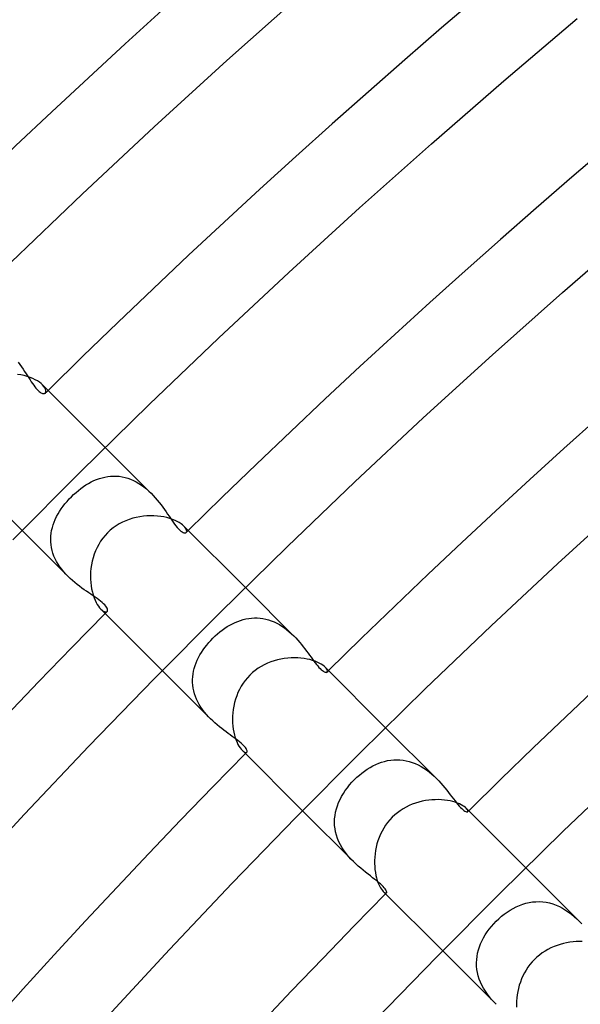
# Model space of a CAD drawing. Header units: millimetres. Extents: x -385 to 385, y -385 to 385.
# Tile 31 of 113: x -192 to -173, y 173 to 207. Entities that reach past the tile are written whole.
import ezdxf

# ---------------------------------------------------------------- set-up
doc = ezdxf.new("R2010")
doc.units = ezdxf.units.MM
doc.layers.add('HIDDEN', color=7, linetype='Continuous')
doc.layers.add('THICK', color=7, linetype='Continuous')

msp = doc.modelspace()

# ---------------------------------------------------------------- linework, layer by layer
at = {"layer": 'HIDDEN'}
for p, q in [((-192.285, 195.055), (-192.227, 194.975)), ((-192.227, 194.975), (-192.172, 194.896)), ((-192.172, 194.896), (-192.118, 194.817)), ((-192.118, 194.817), (-192.067, 194.739)), ((-192.067, 194.739), (-192.018, 194.663)), ((-192.018, 194.663), (-191.971, 194.59)), ((-191.971, 194.59), (-191.925, 194.519)), ((-191.925, 194.519), (-191.881, 194.45)), ((-191.881, 194.45), (-191.838, 194.386)), ((-191.838, 194.386), (-191.796, 194.325)), ((-191.796, 194.325), (-191.756, 194.268)), ((-191.756, 194.268), (-191.717, 194.216)), ((-191.717, 194.216), (-191.679, 194.169)), ((-191.409, 194.232), (-191.455, 194.283)), ((-191.374, 194.182), (-191.409, 194.232)), ((-191.679, 194.169), (-191.642, 194.127)), ((-191.642, 194.127), (-191.607, 194.09)), ((-191.607, 194.09), (-191.572, 194.059)), ((-191.572, 194.059), (-191.539, 194.033)), ((-191.539, 194.033), (-191.508, 194.013)), ((-191.508, 194.013), (-191.48, 193.998)), ((-191.48, 193.998), (-191.453, 193.989)), ((-191.453, 193.989), (-191.43, 193.984)), ((-191.43, 193.984), (-191.408, 193.983)), ((-191.408, 193.983), (-191.39, 193.987)), ((-191.39, 193.987), (-191.374, 193.994)), ((-191.352, 194.136), (-191.374, 194.182)), ((-191.374, 193.994), (-191.36, 194.004)), ((-191.36, 194.004), (-191.345, 194.027)), ((-191.34, 194.094), (-191.352, 194.136)), ((-191.345, 194.027), (-191.338, 194.057)), ((-191.338, 194.057), (-191.34, 194.094)), ((-187.763, 190.591), (-189.323, 192.151)), ((-189.137, 191.172), (-189.04, 191.177)), ((-189.04, 191.177), (-188.942, 191.175)), ((-188.942, 191.175), (-188.844, 191.167)), ((-190.064, 190.815), (-189.977, 190.873)), ((-189.977, 190.873), (-189.888, 190.926)), ((-189.888, 190.926), (-189.798, 190.975)), ((-189.798, 190.975), (-189.707, 191.019)), ((-189.707, 191.019), (-189.614, 191.058)), ((-189.614, 191.058), (-189.52, 191.092)), ((-189.52, 191.092), (-189.426, 191.12)), ((-189.426, 191.12), (-189.33, 191.143)), ((-189.33, 191.143), (-189.234, 191.161)), ((-189.234, 191.161), (-189.137, 191.172)), ((-188.844, 191.167), (-188.746, 191.152)), ((-188.746, 191.152), (-188.648, 191.131)), ((-188.648, 191.131), (-188.552, 191.103)), ((-188.552, 191.103), (-188.456, 191.068)), ((-188.456, 191.068), (-188.362, 191.027)), ((-188.362, 191.027), (-188.268, 190.979)), ((-188.268, 190.979), (-188.177, 190.926)), ((-188.177, 190.926), (-188.089, 190.867)), ((-188.089, 190.867), (-188.003, 190.804)), ((-190.473, 190.473), (-190.396, 190.548)), ((-190.396, 190.548), (-190.316, 190.62)), ((-190.316, 190.62), (-190.234, 190.689)), ((-190.234, 190.689), (-190.15, 190.754)), ((-190.15, 190.754), (-190.064, 190.815)), ((-188.003, 190.804), (-187.92, 190.736)), ((-187.92, 190.736), (-187.839, 190.665)), ((-187.839, 190.665), (-187.762, 190.59)), ((-187.762, 190.59), (-187.688, 190.513)), ((-187.688, 190.513), (-187.617, 190.435)), ((-190.756, 190.147), (-190.691, 190.231)), ((-190.691, 190.231), (-190.622, 190.314)), ((-190.622, 190.314), (-190.549, 190.395)), ((-190.549, 190.395), (-190.473, 190.473)), ((-187.617, 190.435), (-187.549, 190.355)), ((-187.549, 190.355), (-187.484, 190.275)), ((-187.484, 190.275), (-187.422, 190.194)), ((-187.422, 190.194), (-187.362, 190.114)), ((-190.977, 189.793), (-190.928, 189.884)), ((-190.928, 189.884), (-190.875, 189.973)), ((-190.875, 189.973), (-190.818, 190.061)), ((-190.818, 190.061), (-190.756, 190.147)), ((-187.362, 190.114), (-187.305, 190.035)), ((-187.305, 190.035), (-187.251, 189.957)), ((-187.251, 189.957), (-187.198, 189.881)), ((-187.198, 189.881), (-187.148, 189.807)), ((-191.122, 189.42), (-191.094, 189.515)), ((-191.094, 189.515), (-191.06, 189.608)), ((-191.06, 189.608), (-191.021, 189.701)), ((-191.021, 189.701), (-190.977, 189.793)), ((-187.148, 189.807), (-187.1, 189.737)), ((-187.1, 189.737), (-187.053, 189.669)), ((-187.053, 189.669), (-187.006, 189.603)), ((-187.006, 189.603), (-186.96, 189.541)), ((-186.96, 189.541), (-186.915, 189.482)), ((-190.591, 187.763), (-192.151, 189.323)), ((-191.172, 189.131), (-191.161, 189.228)), ((-191.161, 189.228), (-191.145, 189.324)), ((-191.145, 189.324), (-191.122, 189.42)), ((-186.915, 189.482), (-186.87, 189.428)), ((-186.87, 189.428), (-186.826, 189.379)), ((-186.826, 189.379), (-186.783, 189.337)), ((-186.783, 189.337), (-186.743, 189.302)), ((-186.743, 189.302), (-186.706, 189.276)), ((-186.706, 189.276), (-186.673, 189.257)), ((-186.673, 189.257), (-186.643, 189.245)), ((-186.606, 189.431), (-186.643, 189.472)), ((-186.643, 189.245), (-186.618, 189.24)), ((-186.618, 189.24), (-186.596, 189.24)), ((-186.579, 189.392), (-186.606, 189.431)), ((-186.596, 189.24), (-186.577, 189.245)), ((-186.56, 189.356), (-186.579, 189.392)), ((-186.577, 189.245), (-186.563, 189.254)), ((-186.563, 189.254), (-186.552, 189.272)), ((-186.549, 189.323), (-186.56, 189.356)), ((-186.552, 189.272), (-186.547, 189.295)), ((-186.547, 189.295), (-186.549, 189.323)), ((-191.177, 189.033), (-191.172, 189.131)), ((-191.175, 188.936), (-191.177, 189.033)), ((-191.166, 188.838), (-191.175, 188.936)), ((-191.151, 188.741), (-191.166, 188.838)), ((-191.129, 188.643), (-191.151, 188.741)), ((-191.101, 188.546), (-191.129, 188.643)), ((-191.066, 188.451), (-191.101, 188.546)), ((-191.025, 188.357), (-191.066, 188.451)), ((-190.977, 188.265), (-191.025, 188.357)), ((-190.924, 188.175), (-190.977, 188.265)), ((-190.866, 188.087), (-190.924, 188.175)), ((-190.802, 188.001), (-190.866, 188.087)), ((-190.735, 187.918), (-190.802, 188.001)), ((-190.664, 187.839), (-190.735, 187.918)), ((-190.591, 187.762), (-190.664, 187.839)), ((-190.514, 187.688), (-190.591, 187.762)), ((-190.435, 187.617), (-190.514, 187.688)), ((-190.355, 187.549), (-190.435, 187.617)), ((-190.274, 187.484), (-190.355, 187.549)), ((-190.194, 187.422), (-190.274, 187.484)), ((-190.114, 187.362), (-190.194, 187.422)), ((-190.034, 187.305), (-190.114, 187.362)), ((-189.957, 187.251), (-190.034, 187.305)), ((-189.881, 187.198), (-189.957, 187.251)), ((-189.807, 187.148), (-189.881, 187.198)), ((-182.906, 185.735), (-184.55, 187.378)), ((-189.735, 187.099), (-189.807, 187.148)), ((-189.666, 187.051), (-189.735, 187.099)), ((-189.6, 187.004), (-189.666, 187.051)), ((-189.537, 186.958), (-189.6, 187.004)), ((-189.479, 186.913), (-189.537, 186.958)), ((-189.426, 186.869), (-189.479, 186.913)), ((-189.38, 186.826), (-189.426, 186.869)), ((-189.34, 186.786), (-189.38, 186.826)), ((-189.472, 186.643), (-189.431, 186.606)), ((-189.431, 186.606), (-189.392, 186.579)), ((-189.392, 186.579), (-189.356, 186.56)), ((-189.356, 186.56), (-189.323, 186.549)), ((-189.306, 186.748), (-189.34, 186.786)), ((-189.323, 186.549), (-189.295, 186.547)), ((-189.28, 186.712), (-189.306, 186.748)), ((-189.295, 186.547), (-189.272, 186.552)), ((-189.26, 186.679), (-189.28, 186.712)), ((-189.272, 186.552), (-189.254, 186.563)), ((-189.247, 186.649), (-189.26, 186.679)), ((-189.254, 186.563), (-189.244, 186.578)), ((-189.24, 186.622), (-189.247, 186.649)), ((-189.244, 186.578), (-189.239, 186.598)), ((-189.239, 186.598), (-189.24, 186.622)), ((-185.08, 186.098), (-184.991, 186.145)), ((-184.991, 186.145), (-184.901, 186.188)), ((-184.901, 186.188), (-184.81, 186.227)), ((-184.81, 186.227), (-184.717, 186.26)), ((-184.717, 186.26), (-184.624, 186.288)), ((-184.624, 186.288), (-184.53, 186.311)), ((-184.53, 186.311), (-184.435, 186.328)), ((-184.435, 186.328), (-184.339, 186.34)), ((-184.339, 186.34), (-184.243, 186.345)), ((-184.243, 186.345), (-184.147, 186.345)), ((-184.147, 186.345), (-184.05, 186.338)), ((-184.05, 186.338), (-183.953, 186.325)), ((-183.953, 186.325), (-183.857, 186.306)), ((-183.857, 186.306), (-183.762, 186.28)), ((-183.762, 186.28), (-183.668, 186.248)), ((-183.668, 186.248), (-183.574, 186.21)), ((-183.574, 186.21), (-183.482, 186.166)), ((-183.482, 186.166), (-183.392, 186.117)), ((-185.501, 185.799), (-185.42, 185.866)), ((-185.42, 185.866), (-185.338, 185.93)), ((-185.338, 185.93), (-185.253, 185.99)), ((-185.253, 185.99), (-185.167, 186.046)), ((-185.167, 186.046), (-185.08, 186.098)), ((-183.392, 186.117), (-183.305, 186.063)), ((-183.305, 186.063), (-183.219, 186.004)), ((-183.219, 186.004), (-183.137, 185.941)), ((-183.137, 185.941), (-183.056, 185.875)), ((-183.056, 185.875), (-182.979, 185.805)), ((-185.866, 185.421), (-185.799, 185.501)), ((-185.799, 185.501), (-185.728, 185.579)), ((-185.728, 185.579), (-185.655, 185.655)), ((-185.655, 185.655), (-185.579, 185.729)), ((-185.579, 185.729), (-185.501, 185.799)), ((-182.979, 185.805), (-182.905, 185.733)), ((-182.905, 185.733), (-182.834, 185.66)), ((-182.834, 185.66), (-182.766, 185.586)), ((-182.766, 185.586), (-182.701, 185.51)), ((-182.701, 185.51), (-182.638, 185.435)), ((-186.097, 185.081), (-186.045, 185.168)), ((-186.045, 185.168), (-185.989, 185.254)), ((-185.989, 185.254), (-185.929, 185.338)), ((-185.929, 185.338), (-185.866, 185.421)), ((-182.638, 185.435), (-182.578, 185.359)), ((-182.578, 185.359), (-182.52, 185.285)), ((-182.52, 185.285), (-182.465, 185.211)), ((-182.465, 185.211), (-182.412, 185.139)), ((-182.412, 185.139), (-182.362, 185.07)), ((-186.26, 184.718), (-186.226, 184.811)), ((-186.226, 184.811), (-186.188, 184.902)), ((-186.188, 184.902), (-186.145, 184.992)), ((-186.145, 184.992), (-186.097, 185.081)), ((-182.362, 185.07), (-182.313, 185.002)), ((-182.313, 185.002), (-182.266, 184.938)), ((-182.266, 184.938), (-182.22, 184.876)), ((-182.22, 184.876), (-182.174, 184.817)), ((-182.174, 184.817), (-182.13, 184.76)), ((-185.735, 182.906), (-187.378, 184.549)), ((-186.328, 184.436), (-186.311, 184.531)), ((-186.311, 184.531), (-186.288, 184.625)), ((-186.288, 184.625), (-186.26, 184.718)), ((-182.13, 184.76), (-182.087, 184.708)), ((-182.087, 184.708), (-182.045, 184.66)), ((-182.045, 184.66), (-182.004, 184.617)), ((-182.004, 184.617), (-181.965, 184.58)), ((-181.965, 184.58), (-181.928, 184.549)), ((-181.928, 184.549), (-181.895, 184.526)), ((-181.895, 184.526), (-181.865, 184.508)), ((-181.865, 184.508), (-181.839, 184.497)), ((-181.839, 184.497), (-181.816, 184.491)), ((-181.802, 184.627), (-181.835, 184.663)), ((-181.816, 184.491), (-181.797, 184.49)), ((-181.779, 184.593), (-181.802, 184.627)), ((-181.797, 184.49), (-181.782, 184.494)), ((-181.782, 184.494), (-181.77, 184.501)), ((-181.765, 184.563), (-181.779, 184.593)), ((-181.77, 184.501), (-181.761, 184.516)), ((-181.759, 184.537), (-181.765, 184.563)), ((-181.761, 184.516), (-181.759, 184.537)), ((-186.345, 184.245), (-186.34, 184.34)), ((-186.345, 184.148), (-186.345, 184.245)), ((-186.338, 184.052), (-186.345, 184.148)), ((-186.34, 184.34), (-186.328, 184.436)), ((-186.325, 183.955), (-186.338, 184.052)), ((-186.306, 183.858), (-186.325, 183.955)), ((-186.28, 183.763), (-186.306, 183.858)), ((-186.249, 183.669), (-186.28, 183.763)), ((-186.211, 183.576), (-186.249, 183.669)), ((-186.167, 183.484), (-186.211, 183.576)), ((-186.118, 183.393), (-186.167, 183.484)), ((-186.063, 183.305), (-186.118, 183.393)), ((-186.005, 183.22), (-186.063, 183.305)), ((-185.942, 183.137), (-186.005, 183.22)), ((-185.876, 183.057), (-185.942, 183.137)), ((-185.806, 182.98), (-185.876, 183.057)), ((-185.734, 182.905), (-185.806, 182.98)), ((-185.66, 182.834), (-185.734, 182.905)), ((-185.585, 182.765), (-185.66, 182.834)), ((-185.509, 182.7), (-185.585, 182.765)), ((-185.433, 182.637), (-185.509, 182.7)), ((-185.357, 182.577), (-185.433, 182.637)), ((-185.282, 182.519), (-185.357, 182.577)), ((-185.208, 182.463), (-185.282, 182.519)), ((-185.136, 182.41), (-185.208, 182.463)), ((-178.046, 180.875), (-179.777, 182.605)), ((-185.064, 182.358), (-185.136, 182.41)), ((-184.995, 182.307), (-185.064, 182.358)), ((-184.929, 182.259), (-184.995, 182.307)), ((-184.865, 182.211), (-184.929, 182.259)), ((-184.805, 182.165), (-184.865, 182.211)), ((-184.748, 182.121), (-184.805, 182.165)), ((-184.697, 182.078), (-184.748, 182.121)), ((-184.652, 182.037), (-184.697, 182.078)), ((-184.663, 181.835), (-184.627, 181.802)), ((-184.612, 181.999), (-184.652, 182.037)), ((-184.627, 181.802), (-184.593, 181.779)), ((-184.578, 181.962), (-184.612, 181.999)), ((-184.549, 181.928), (-184.578, 181.962)), ((-184.526, 181.896), (-184.549, 181.928)), ((-184.509, 181.866), (-184.526, 181.896)), ((-184.497, 181.84), (-184.509, 181.866)), ((-184.491, 181.817), (-184.497, 181.84)), ((-184.494, 181.782), (-184.49, 181.797)), ((-184.49, 181.797), (-184.491, 181.817)), ((-184.593, 181.779), (-184.563, 181.765)), ((-184.563, 181.765), (-184.537, 181.759)), ((-184.537, 181.759), (-184.517, 181.761)), ((-184.517, 181.761), (-184.501, 181.77)), ((-184.501, 181.77), (-184.494, 181.782)), ((-179.911, 181.428), (-179.809, 181.458)), ((-179.809, 181.458), (-179.706, 181.482)), ((-179.706, 181.482), (-179.602, 181.5)), ((-179.602, 181.5), (-179.498, 181.51)), ((-179.498, 181.51), (-179.393, 181.514)), ((-179.393, 181.514), (-179.288, 181.51)), ((-179.288, 181.51), (-179.182, 181.5)), ((-179.182, 181.5), (-179.077, 181.481)), ((-179.077, 181.481), (-178.972, 181.456)), ((-178.972, 181.456), (-178.87, 181.423)), ((-180.58, 181.061), (-180.49, 181.128)), ((-180.49, 181.128), (-180.398, 181.191)), ((-180.398, 181.191), (-180.304, 181.248)), ((-180.304, 181.248), (-180.208, 181.301)), ((-180.208, 181.301), (-180.11, 181.349)), ((-180.11, 181.349), (-180.011, 181.391)), ((-180.011, 181.391), (-179.911, 181.428)), ((-178.87, 181.423), (-178.768, 181.384)), ((-178.768, 181.384), (-178.668, 181.338)), ((-178.668, 181.338), (-178.57, 181.285)), ((-178.57, 181.285), (-178.474, 181.227)), ((-178.474, 181.227), (-178.382, 181.164)), ((-178.382, 181.164), (-178.293, 181.096)), ((-180.92, 180.747), (-180.835, 180.835)), ((-180.835, 180.835), (-180.753, 180.914)), ((-180.753, 180.914), (-180.668, 180.989)), ((-180.668, 180.989), (-180.58, 181.061)), ((-178.293, 181.096), (-178.207, 181.025)), ((-178.207, 181.025), (-178.124, 180.95)), ((-178.124, 180.95), (-178.045, 180.874)), ((-178.045, 180.874), (-177.969, 180.795)), ((-177.969, 180.795), (-177.896, 180.715)), ((-181.212, 180.364), (-181.147, 180.463)), ((-181.147, 180.463), (-181.076, 180.561)), ((-181.076, 180.561), (-181, 180.655)), ((-181, 180.655), (-180.92, 180.747)), ((-177.896, 180.715), (-177.826, 180.635)), ((-177.826, 180.635), (-177.76, 180.556)), ((-177.76, 180.556), (-177.696, 180.477)), ((-177.696, 180.477), (-177.635, 180.399)), ((-181.374, 180.052), (-181.326, 180.158)), ((-181.326, 180.158), (-181.272, 180.262)), ((-181.272, 180.262), (-181.212, 180.364)), ((-177.635, 180.399), (-177.576, 180.323)), ((-177.576, 180.323), (-177.519, 180.249)), ((-177.519, 180.249), (-177.464, 180.178)), ((-177.464, 180.178), (-177.411, 180.11)), ((-177.411, 180.11), (-177.36, 180.046)), ((-180.874, 178.046), (-182.605, 179.776)), ((-181.478, 179.727), (-181.45, 179.836)), ((-181.45, 179.836), (-181.416, 179.945)), ((-181.416, 179.945), (-181.374, 180.052)), ((-177.36, 180.046), (-177.312, 179.988)), ((-177.312, 179.988), (-177.266, 179.935)), ((-177.266, 179.935), (-177.223, 179.889)), ((-177.223, 179.889), (-177.182, 179.848)), ((-177.182, 179.848), (-177.144, 179.814)), ((-177.144, 179.814), (-177.109, 179.786)), ((-177.109, 179.786), (-177.078, 179.765)), ((-177.006, 179.832), (-177.03, 179.858)), ((-176.989, 179.808), (-177.006, 179.832)), ((-176.978, 179.787), (-176.989, 179.808)), ((-176.973, 179.769), (-176.978, 179.787)), ((-181.514, 179.39), (-181.51, 179.503)), ((-181.51, 179.503), (-181.498, 179.615)), ((-181.498, 179.615), (-181.478, 179.727)), ((-177.078, 179.765), (-177.05, 179.75)), ((-177.05, 179.75), (-177.026, 179.741)), ((-177.026, 179.741), (-177.006, 179.737)), ((-177.006, 179.737), (-176.991, 179.738)), ((-176.991, 179.738), (-176.98, 179.744)), ((-176.98, 179.744), (-176.974, 179.755)), ((-176.974, 179.755), (-176.973, 179.769)), ((-181.51, 179.277), (-181.514, 179.39)), ((-181.497, 179.164), (-181.51, 179.277)), ((-181.476, 179.052), (-181.497, 179.164)), ((-181.447, 178.94), (-181.476, 179.052)), ((-181.409, 178.83), (-181.447, 178.94)), ((-181.363, 178.72), (-181.409, 178.83)), ((-181.31, 178.614), (-181.363, 178.72)), ((-181.25, 178.51), (-181.31, 178.614)), ((-181.184, 178.41), (-181.25, 178.51)), ((-181.112, 178.313), (-181.184, 178.41)), ((-181.036, 178.22), (-181.112, 178.313)), ((-180.956, 178.13), (-181.036, 178.22)), ((-180.873, 178.045), (-180.956, 178.13)), ((-180.791, 177.965), (-180.873, 178.045)), ((-180.707, 177.889), (-180.791, 177.965)), ((-180.623, 177.816), (-180.707, 177.889)), ((-180.539, 177.746), (-180.623, 177.816)), ((-173.183, 176.011), (-175.003, 177.832)), ((-180.456, 177.679), (-180.539, 177.746)), ((-180.374, 177.615), (-180.456, 177.679)), ((-180.294, 177.554), (-180.374, 177.615)), ((-180.218, 177.495), (-180.294, 177.554)), ((-180.144, 177.438), (-180.218, 177.495)), ((-180.075, 177.384), (-180.144, 177.438)), ((-180.012, 177.332), (-180.075, 177.384)), ((-179.955, 177.283), (-180.012, 177.332)), ((-179.904, 177.237), (-179.955, 177.283)), ((-179.859, 177.194), (-179.904, 177.237)), ((-179.821, 177.153), (-179.859, 177.194)), ((-179.791, 177.116), (-179.821, 177.153)), ((-179.767, 177.082), (-179.791, 177.116)), ((-179.858, 177.03), (-179.832, 177.006)), ((-179.832, 177.006), (-179.808, 176.989)), ((-179.808, 176.989), (-179.787, 176.978)), ((-179.787, 176.978), (-179.769, 176.973)), ((-179.769, 176.973), (-179.755, 176.974)), ((-179.751, 177.053), (-179.767, 177.082)), ((-179.755, 176.974), (-179.744, 176.98)), ((-179.741, 177.028), (-179.751, 177.053)), ((-179.744, 176.98), (-179.738, 176.991)), ((-179.737, 177.007), (-179.741, 177.028)), ((-179.738, 176.991), (-179.737, 177.007)), ((-175.536, 176.391), (-175.432, 176.451)), ((-175.432, 176.451), (-175.326, 176.504)), ((-175.326, 176.504), (-175.218, 176.551)), ((-175.218, 176.551), (-175.109, 176.592)), ((-175.109, 176.592), (-174.997, 176.625)), ((-174.997, 176.625), (-174.885, 176.651)), ((-174.885, 176.651), (-174.771, 176.669)), ((-174.771, 176.669), (-174.656, 176.678)), ((-174.656, 176.678), (-174.54, 176.68)), ((-174.54, 176.68), (-174.424, 176.673)), ((-174.424, 176.673), (-174.309, 176.657)), ((-174.309, 176.657), (-174.195, 176.633)), ((-174.195, 176.633), (-174.081, 176.6)), ((-174.081, 176.6), (-173.968, 176.559)), ((-173.968, 176.559), (-173.858, 176.51)), ((-173.858, 176.51), (-173.751, 176.454)), ((-173.751, 176.454), (-173.647, 176.392)), ((-176.013, 176.013), (-175.924, 176.098)), ((-175.924, 176.098), (-175.832, 176.179)), ((-175.832, 176.179), (-175.736, 176.255)), ((-175.736, 176.255), (-175.637, 176.325)), ((-175.637, 176.325), (-175.536, 176.391)), ((-173.647, 176.392), (-173.546, 176.323)), ((-173.546, 176.323), (-173.449, 176.25)), ((-173.449, 176.25), (-173.356, 176.173)), ((-173.356, 176.173), (-173.267, 176.092)), ((-173.267, 176.092), (-173.182, 176.01)), ((-176.248, 175.745), (-176.174, 175.837)), ((-176.174, 175.837), (-176.096, 175.927)), ((-176.096, 175.927), (-176.013, 176.013)), ((-173.182, 176.01), (-173.1, 175.926)), ((-176.493, 175.35), (-176.44, 175.452)), ((-176.44, 175.452), (-176.381, 175.552)), ((-176.381, 175.552), (-176.317, 175.65)), ((-176.317, 175.65), (-176.248, 175.745)), ((-176.615, 175.033), (-176.581, 175.14)), ((-176.581, 175.14), (-176.54, 175.246)), ((-176.54, 175.246), (-176.493, 175.35)), ((-176.011, 173.182), (-177.832, 175.003)), ((-176.675, 174.705), (-176.663, 174.815)), ((-176.663, 174.815), (-176.642, 174.925)), ((-176.642, 174.925), (-176.615, 175.033)), ((-176.68, 174.594), (-176.675, 174.705)), ((-176.677, 174.483), (-176.68, 174.594)), ((-176.667, 174.372), (-176.677, 174.483)), ((-176.648, 174.261), (-176.667, 174.372)), ((-176.621, 174.15), (-176.648, 174.261)), ((-176.586, 174.041), (-176.621, 174.15)), ((-176.544, 173.933), (-176.586, 174.041)), ((-176.496, 173.829), (-176.544, 173.933)), ((-176.44, 173.727), (-176.496, 173.829)), ((-176.379, 173.627), (-176.44, 173.727)), ((-176.311, 173.53), (-176.379, 173.627)), ((-176.24, 173.437), (-176.311, 173.53)), ((-176.166, 173.348), (-176.24, 173.437)), ((-176.089, 173.263), (-176.166, 173.348)), ((-176.01, 173.182), (-176.089, 173.263))]:
    msp.add_line(p, q, dxfattribs=at)
for radius, start, end in [(272.5, 134.57948, 134.60698), (265.75, 134.56882, 134.58973), (265.75, 135.41027, 135.43118), (259, 134.55753, 134.57272), (259, 135.42728, 135.44247), (252.25, 134.54573, 134.55604), (252.25, 135.44396, 135.45427)]:
    msp.add_arc((0, 0), radius, start, end, dxfattribs=at)
at = {"layer": 'THICK'}
for p, q in [((-185.181, 205.33), (-182.677, 207.561)), ((-175.748, 204.641), (-173.253, 206.757)), ((-187.658, 203.069), (-185.181, 205.33)), ((-178.217, 202.494), (-175.748, 204.641)), ((-190.107, 200.778), (-187.658, 203.069)), ((-180.66, 200.317), (-178.217, 202.494)), ((-192.528, 198.457), (-190.107, 200.778)), ((-183.076, 198.111), (-180.66, 200.317)), ((-173.757, 197.427), (-171.35, 199.52)), ((-185.466, 195.876), (-183.076, 198.111)), ((-176.139, 195.305), (-173.757, 197.427)), ((-187.828, 193.612), (-185.466, 195.876)), ((-178.495, 193.154), (-176.139, 195.305)), ((-192.196, 194.621), (-192.311, 194.639)), ((-192.086, 194.597), (-192.196, 194.621)), ((-191.981, 194.569), (-192.086, 194.597)), ((-191.881, 194.536), (-191.981, 194.569)), ((-191.789, 194.499), (-191.881, 194.536)), ((-191.705, 194.459), (-191.789, 194.499)), ((-191.63, 194.417), (-191.705, 194.459)), ((-191.562, 194.373), (-191.63, 194.417)), ((-191.504, 194.328), (-191.562, 194.373)), ((-191.455, 194.283), (-191.504, 194.328)), ((-189.323, 192.151), (-191.455, 194.283)), ((-190.163, 191.32), (-187.828, 193.612)), ((-180.825, 190.975), (-178.495, 193.154)), ((-192.151, 189.323), (-194.283, 191.455)), ((-192.469, 188.999), (-190.163, 191.32)), ((-183.128, 188.767), (-180.825, 190.975)), ((-173.914, 188.197), (-171.619, 190.292)), ((-188.844, 189.546), (-188.951, 189.481)), ((-188.734, 189.604), (-188.844, 189.546)), ((-188.62, 189.655), (-188.734, 189.604)), ((-188.504, 189.699), (-188.62, 189.655)), ((-188.385, 189.736), (-188.504, 189.699)), ((-188.265, 189.766), (-188.385, 189.736)), ((-188.144, 189.789), (-188.265, 189.766)), ((-188.022, 189.806), (-188.144, 189.789)), ((-187.901, 189.817), (-188.022, 189.806)), ((-187.781, 189.822), (-187.901, 189.817)), ((-187.662, 189.82), (-187.781, 189.822)), ((-187.545, 189.813), (-187.662, 189.82)), ((-187.433, 189.8), (-187.545, 189.813)), ((-187.324, 189.782), (-187.433, 189.8)), ((-187.22, 189.759), (-187.324, 189.782)), ((-187.121, 189.732), (-187.22, 189.759)), ((-187.029, 189.7), (-187.121, 189.732)), ((-186.944, 189.666), (-187.029, 189.7)), ((-186.868, 189.629), (-186.944, 189.666)), ((-186.799, 189.591), (-186.868, 189.629)), ((-186.738, 189.551), (-186.799, 189.591)), ((-186.686, 189.511), (-186.738, 189.551)), ((-186.643, 189.472), (-186.686, 189.511)), ((-189.244, 189.244), (-189.328, 189.153)), ((-189.152, 189.329), (-189.244, 189.244)), ((-189.054, 189.409), (-189.152, 189.329)), ((-188.951, 189.481), (-189.054, 189.409)), ((-184.55, 187.378), (-186.644, 189.472)), ((-189.543, 188.849), (-189.601, 188.739)), ((-189.478, 188.955), (-189.543, 188.849)), ((-189.407, 189.057), (-189.478, 188.955)), ((-189.328, 189.153), (-189.407, 189.057)), ((-189.696, 188.51), (-189.734, 188.392)), ((-189.652, 188.626), (-189.696, 188.51)), ((-189.601, 188.739), (-189.652, 188.626)), ((-185.404, 186.532), (-183.128, 188.767)), ((-189.764, 188.272), (-189.788, 188.151)), ((-189.734, 188.392), (-189.764, 188.272)), ((-176.184, 186.073), (-173.914, 188.197)), ((-189.817, 187.908), (-189.822, 187.788)), ((-189.806, 188.029), (-189.817, 187.908)), ((-189.788, 188.151), (-189.806, 188.029)), ((-189.822, 187.788), (-189.82, 187.669)), ((-189.82, 187.669), (-189.813, 187.553)), ((-189.813, 187.553), (-189.801, 187.439)), ((-189.801, 187.439), (-189.783, 187.329)), ((-189.783, 187.329), (-189.76, 187.225)), ((-189.76, 187.225), (-189.733, 187.126)), ((-189.733, 187.126), (-189.702, 187.033)), ((-189.702, 187.033), (-189.668, 186.948)), ((-189.668, 186.948), (-189.63, 186.87)), ((-189.63, 186.87), (-189.592, 186.8)), ((-189.592, 186.8), (-189.552, 186.739)), ((-189.552, 186.739), (-189.512, 186.687)), ((-189.512, 186.687), (-189.472, 186.643)), ((-187.378, 184.549), (-189.472, 186.644)), ((-187.653, 184.27), (-185.404, 186.532)), ((-178.428, 183.923), (-176.184, 186.073)), ((-183.688, 184.845), (-183.8, 184.8)), ((-183.574, 184.884), (-183.688, 184.845)), ((-183.459, 184.916), (-183.574, 184.884)), ((-183.343, 184.942), (-183.459, 184.916)), ((-183.226, 184.962), (-183.343, 184.942)), ((-183.109, 184.976), (-183.226, 184.962)), ((-182.993, 184.984), (-183.109, 184.976)), ((-182.879, 184.986), (-182.993, 184.984)), ((-182.766, 184.983), (-182.879, 184.986)), ((-182.657, 184.975), (-182.766, 184.983)), ((-182.552, 184.962), (-182.657, 184.975)), ((-182.45, 184.944), (-182.552, 184.962)), ((-182.353, 184.922), (-182.45, 184.944)), ((-182.262, 184.896), (-182.353, 184.922)), ((-182.178, 184.867), (-182.262, 184.896)), ((-182.102, 184.835), (-182.178, 184.867)), ((-182.032, 184.802), (-182.102, 184.835)), ((-181.971, 184.767), (-182.032, 184.802)), ((-184.308, 184.479), (-184.397, 184.397)), ((-184.215, 184.556), (-184.308, 184.479)), ((-184.117, 184.627), (-184.215, 184.556)), ((-184.014, 184.691), (-184.117, 184.627)), ((-183.909, 184.749), (-184.014, 184.691)), ((-183.8, 184.8), (-183.909, 184.749)), ((-181.917, 184.732), (-181.971, 184.767)), ((-181.872, 184.697), (-181.917, 184.732)), ((-181.835, 184.663), (-181.872, 184.697)), ((-179.777, 182.605), (-181.835, 184.664)), ((-189.874, 181.98), (-187.653, 184.27)), ((-184.556, 184.215), (-184.627, 184.116)), ((-184.479, 184.308), (-184.556, 184.215)), ((-184.397, 184.397), (-184.479, 184.308)), ((-184.801, 183.799), (-184.846, 183.687)), ((-184.749, 183.908), (-184.801, 183.799)), ((-184.691, 184.014), (-184.749, 183.908)), ((-184.627, 184.116), (-184.691, 184.014)), ((-180.646, 181.745), (-178.428, 183.923)), ((-184.884, 183.573), (-184.916, 183.458)), ((-184.846, 183.687), (-184.884, 183.573)), ((-184.962, 183.225), (-184.976, 183.108)), ((-184.942, 183.341), (-184.962, 183.225)), ((-184.916, 183.458), (-184.942, 183.341)), ((-184.984, 182.992), (-184.986, 182.878)), ((-184.986, 182.878), (-184.983, 182.766)), ((-184.976, 183.108), (-184.984, 182.992)), ((-184.983, 182.766), (-184.975, 182.656)), ((-184.975, 182.656), (-184.962, 182.55)), ((-184.962, 182.55), (-184.943, 182.448)), ((-184.943, 182.448), (-184.921, 182.352)), ((-184.921, 182.352), (-184.896, 182.262)), ((-184.896, 182.262), (-184.867, 182.178)), ((-184.867, 182.178), (-184.835, 182.101)), ((-192.068, 179.663), (-189.874, 181.98)), ((-184.835, 182.101), (-184.801, 182.032)), ((-184.801, 182.032), (-184.767, 181.97)), ((-184.767, 181.97), (-184.732, 181.917)), ((-184.732, 181.917), (-184.697, 181.872)), ((-184.697, 181.872), (-184.663, 181.835)), ((-182.605, 179.776), (-184.663, 181.835)), ((-182.837, 179.54), (-180.646, 181.745)), ((-173.728, 179.078), (-171.543, 181.172)), ((-178.421, 180.119), (-178.534, 180.097)), ((-178.309, 180.136), (-178.421, 180.119)), ((-178.198, 180.147), (-178.309, 180.136)), ((-178.087, 180.152), (-178.198, 180.147)), ((-177.979, 180.153), (-178.087, 180.152)), ((-177.873, 180.148), (-177.979, 180.153)), ((-177.77, 180.139), (-177.873, 180.148)), ((-177.671, 180.125), (-177.77, 180.139)), ((-177.577, 180.108), (-177.671, 180.125)), ((-177.489, 180.087), (-177.577, 180.108)), ((-179.281, 179.777), (-179.375, 179.707)), ((-179.182, 179.84), (-179.281, 179.777)), ((-179.08, 179.898), (-179.182, 179.84)), ((-178.974, 179.95), (-179.08, 179.898)), ((-178.867, 179.995), (-178.974, 179.95)), ((-178.757, 180.035), (-178.867, 179.995)), ((-178.646, 180.069), (-178.757, 180.035)), ((-178.534, 180.097), (-178.646, 180.069)), ((-177.407, 180.062), (-177.489, 180.087)), ((-177.33, 180.036), (-177.407, 180.062)), ((-177.261, 180.007), (-177.33, 180.036)), ((-177.2, 179.977), (-177.261, 180.007)), ((-177.146, 179.947), (-177.2, 179.977)), ((-177.1, 179.916), (-177.146, 179.947)), ((-177.061, 179.887), (-177.1, 179.916)), ((-177.03, 179.858), (-177.061, 179.887)), ((-175.003, 177.832), (-177.03, 179.858)), ((-194.233, 177.321), (-192.068, 179.663)), ((-185.001, 177.309), (-182.837, 179.54)), ((-179.632, 179.466), (-179.708, 179.375)), ((-179.551, 179.551), (-179.632, 179.466)), ((-179.466, 179.632), (-179.551, 179.551)), ((-179.375, 179.707), (-179.466, 179.632)), ((-179.841, 179.181), (-179.898, 179.079)), ((-179.777, 179.28), (-179.841, 179.181)), ((-179.708, 179.375), (-179.777, 179.28)), ((-179.996, 178.866), (-180.036, 178.756)), ((-179.95, 178.974), (-179.996, 178.866)), ((-179.898, 179.079), (-179.95, 178.974)), ((-175.887, 176.957), (-173.728, 179.078)), ((-180.097, 178.533), (-180.119, 178.42)), ((-180.069, 178.645), (-180.097, 178.533)), ((-180.036, 178.756), (-180.069, 178.645)), ((-180.147, 178.196), (-180.152, 178.085)), ((-180.136, 178.308), (-180.147, 178.196)), ((-180.119, 178.42), (-180.136, 178.308)), ((-180.152, 178.085), (-180.153, 177.977)), ((-180.153, 177.977), (-180.148, 177.871)), ((-180.148, 177.871), (-180.139, 177.769)), ((-180.139, 177.769), (-180.125, 177.67)), ((-180.125, 177.67), (-180.107, 177.575)), ((-180.107, 177.575), (-180.086, 177.487)), ((-180.086, 177.487), (-180.062, 177.405)), ((-187.138, 175.052), (-185.001, 177.309)), ((-180.062, 177.405), (-180.035, 177.329)), ((-180.035, 177.329), (-180.007, 177.261)), ((-180.007, 177.261), (-179.977, 177.199)), ((-179.977, 177.199), (-179.946, 177.145)), ((-179.946, 177.145), (-179.916, 177.099)), ((-179.916, 177.099), (-179.886, 177.061)), ((-179.886, 177.061), (-179.858, 177.03)), ((-177.832, 175.003), (-179.858, 177.03)), ((-178.021, 174.811), (-175.887, 176.957)), ((-174.147, 175.103), (-174.249, 175.051)), ((-174.042, 175.149), (-174.147, 175.103)), ((-173.936, 175.189), (-174.042, 175.149)), ((-173.829, 175.224), (-173.936, 175.189)), ((-173.721, 175.254), (-173.829, 175.224)), ((-173.612, 175.278), (-173.721, 175.254)), ((-173.503, 175.297), (-173.612, 175.278)), ((-173.395, 175.31), (-173.503, 175.297)), ((-173.288, 175.318), (-173.395, 175.31)), ((-173.183, 175.322), (-173.288, 175.318)), ((-173.081, 175.32), (-173.183, 175.322)), ((-189.248, 172.77), (-187.138, 175.052)), ((-180.128, 172.639), (-178.021, 174.811)), ((-174.624, 174.787), (-174.708, 174.708)), ((-174.536, 174.861), (-174.624, 174.787)), ((-174.444, 174.93), (-174.536, 174.861)), ((-174.348, 174.993), (-174.444, 174.93)), ((-174.249, 175.051), (-174.348, 174.993)), ((-174.929, 174.446), (-174.992, 174.35)), ((-174.86, 174.537), (-174.929, 174.446)), ((-174.787, 174.625), (-174.86, 174.537)), ((-174.708, 174.708), (-174.787, 174.625)), ((-175.101, 174.15), (-175.147, 174.046)), ((-175.049, 174.252), (-175.101, 174.15)), ((-174.992, 174.35), (-175.049, 174.252)), ((-175.223, 173.833), (-175.253, 173.725)), ((-175.188, 173.94), (-175.223, 173.833)), ((-175.147, 174.046), (-175.188, 173.94)), ((-175.31, 173.399), (-175.318, 173.291)), ((-175.296, 173.507), (-175.31, 173.399)), ((-175.277, 173.616), (-175.296, 173.507)), ((-175.253, 173.725), (-175.277, 173.616)), ((-175.318, 173.291), (-175.322, 173.186)), ((-175.322, 173.186), (-175.32, 173.084))]:
    msp.add_line(p, q, dxfattribs=at)
for radius, start, end in [(286, 90.40065, 134.5993), (279.25, 90.41033, 134.58962), (272.5, 90.42053, 134.57948), (265.75, 90.43119, 134.56882), (259, 90.44242, 134.55753), (252.25, 90.45428, 134.54573), (265.75, 135.43118, 179.56881), (259, 135.44247, 179.55758), (252.25, 135.45427, 179.54572)]:
    msp.add_arc((0, 0), radius, start, end, dxfattribs=at)

doc.saveas('drawing.dxf')
